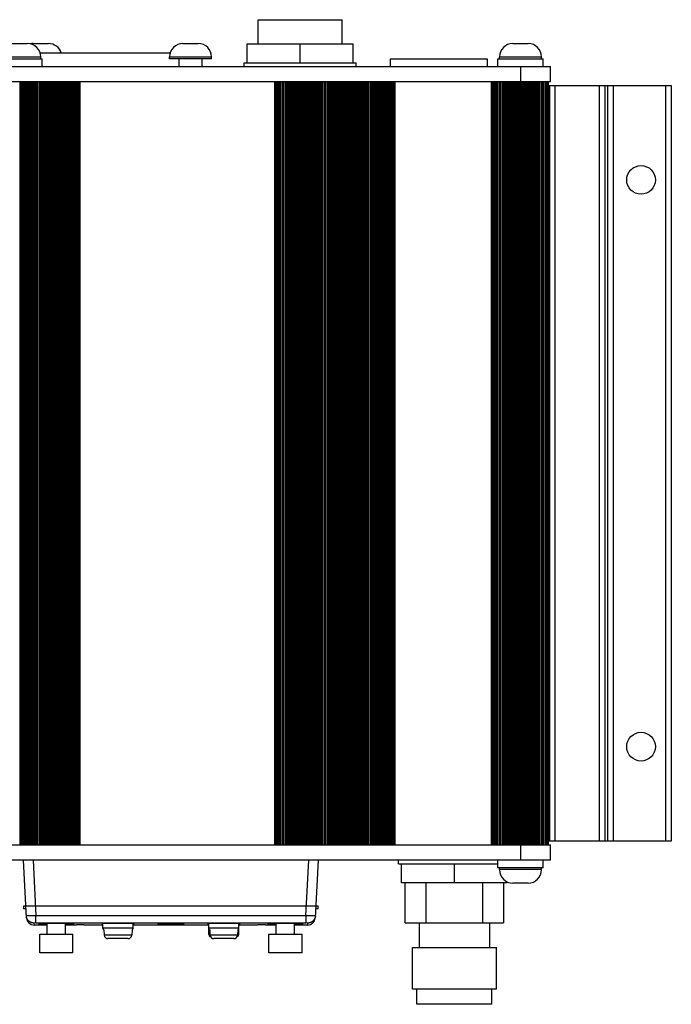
# Model space of a CAD drawing. Header units: inches. Extents: x 0 to 17, y 0 to 11.
# Tile 40 of 40: x 13.2 to 14.9, y 5.4 to 8. Entities that reach past the tile are written whole.
import ezdxf

# ---------------------------------------------------------------- set-up
doc = ezdxf.new("R2010")
doc.units = ezdxf.units.IN
doc.header["$LTSCALE"] = 0.935
doc.header["$MEASUREMENT"] = 0
doc.layers.get('0').update_dxf_attribs({"linetype": 'CONTINUOUS'})

msp = doc.modelspace()

# ---------------------------------------------------------------- linework, layer by layer
at = {"color": 7, "linetype": 'Continuous'}
for p, q in [((13.87069, 7.91824), (13.87069, 7.98108)), ((13.87069, 7.98108), (14.08944, 7.98108)), ((14.08944, 7.91824), (14.08944, 7.98108)), ((13.22988, 7.91903), (13.26962, 7.91903)), ((13.28499, 7.91903), (13.32474, 7.91903)), ((13.67476, 7.91903), (13.7145, 7.91903)), ((13.84227, 7.86903), (13.84227, 7.91824)), ((13.84227, 7.91824), (14.11786, 7.91824)), ((13.98006, 7.86903), (13.98006, 7.91824)), ((14.11786, 7.86903), (14.11786, 7.91824)), ((14.53401, 7.91903), (14.57376, 7.91903)), ((13.13976, 7.88403), (13.30462, 7.88403)), ((13.13976, 7.87903), (13.30841, 7.87903)), ((13.30287, 7.89466), (13.64151, 7.89466)), ((13.30462, 7.87903), (13.30462, 7.88403)), ((13.30841, 7.85903), (13.30841, 7.87903)), ((13.63976, 7.87903), (13.63976, 7.88403)), ((13.63976, 7.88403), (13.7495, 7.88403)), ((13.7495, 7.87903), (13.63976, 7.87903)), ((13.66463, 7.85903), (13.66463, 7.87903)), ((13.72463, 7.85903), (13.72463, 7.87903)), ((13.7495, 7.87903), (13.7495, 7.88403)), ((14.21447, 7.87903), (14.21447, 7.85903)), ((14.21447, 7.87903), (14.46684, 7.87903)), ((14.46684, 7.87903), (14.46684, 7.85903)), ((14.49523, 7.85903), (14.49523, 7.87903)), ((14.49523, 7.87903), (14.61254, 7.87903)), ((14.49901, 7.87903), (14.49901, 7.88403)), ((14.49901, 7.88403), (14.60876, 7.88403)), ((14.60876, 7.87903), (14.60876, 7.88403)), ((14.61254, 7.85903), (14.61254, 7.87903)), ((11.86786, 7.85903), (14.63164, 7.85903)), ((13.83438, 7.85903), (13.83438, 7.86903)), ((13.83438, 7.86903), (14.12575, 7.86903)), ((14.12575, 7.85903), (14.12575, 7.86903)), ((14.55388, 7.85903), (14.55388, 7.81966)), ((14.63164, 7.81966), (14.63164, 7.85903)), ((11.86786, 7.81966), (14.63164, 7.81966)), ((13.25014, 7.81966), (13.25014, 5.83147)), ((13.25369, 7.81966), (13.25369, 5.83147)), ((13.25723, 5.83147), (13.25723, 7.81966)), ((13.25802, 7.81966), (13.25802, 5.83147)), ((13.26156, 7.81966), (13.26156, 5.83147)), ((13.2651, 5.83147), (13.2651, 7.81966)), ((13.26589, 7.81966), (13.26589, 5.83147)), ((13.26943, 7.81966), (13.26943, 5.83147)), ((13.27298, 5.83147), (13.27298, 7.81966)), ((13.27377, 7.81966), (13.27377, 5.83147)), ((13.27731, 7.81966), (13.27731, 5.83147)), ((13.28085, 5.83147), (13.28085, 7.81966)), ((13.28164, 7.81966), (13.28164, 5.83147)), ((13.28518, 7.81966), (13.28518, 5.83147)), ((13.28873, 5.83147), (13.28873, 7.81966)), ((13.28951, 7.81966), (13.28951, 5.83147)), ((13.29306, 7.81966), (13.29306, 5.83147)), ((13.2966, 5.83147), (13.2966, 7.81966)), ((13.29739, 7.81966), (13.29739, 5.83147)), ((13.30093, 7.81966), (13.30093, 5.83147)), ((13.30447, 5.83147), (13.30447, 7.81966)), ((13.30526, 7.81966), (13.30526, 5.83147)), ((13.3088, 7.81966), (13.3088, 5.83147)), ((13.31235, 5.83147), (13.31235, 7.81966)), ((13.31314, 7.81966), (13.31314, 5.83147)), ((13.31668, 7.81966), (13.31668, 5.83147)), ((13.32022, 5.83147), (13.32022, 7.81966)), ((13.32101, 7.81966), (13.32101, 5.83147)), ((13.32455, 7.81966), (13.32455, 5.83147)), ((13.3281, 5.83147), (13.3281, 7.81966)), ((13.32888, 7.81966), (13.32888, 5.83147)), ((13.33243, 7.81966), (13.33243, 5.83147)), ((13.33597, 5.83147), (13.33597, 7.81966)), ((13.33676, 7.81966), (13.33676, 5.83147)), ((13.3403, 7.81966), (13.3403, 5.83147)), ((13.34384, 5.83147), (13.34384, 7.81966)), ((13.34463, 7.81966), (13.34463, 5.83147)), ((13.34817, 7.81966), (13.34817, 5.83147)), ((13.35172, 5.83147), (13.35172, 7.81966)), ((13.35251, 7.81966), (13.35251, 5.83147)), ((13.35605, 7.81966), (13.35605, 5.83147)), ((13.35959, 5.83147), (13.35959, 7.81966)), ((13.36038, 7.81966), (13.36038, 5.83147)), ((13.36392, 7.81966), (13.36392, 5.83147)), ((13.36747, 5.83147), (13.36747, 7.81966)), ((13.36825, 7.81966), (13.36825, 5.83147)), ((13.3718, 7.81966), (13.3718, 5.83147)), ((13.37534, 5.83147), (13.37534, 7.81966)), ((13.37613, 7.81966), (13.37613, 5.83147)), ((13.37967, 7.81966), (13.37967, 5.83147)), ((13.38321, 5.83147), (13.38321, 7.81966)), ((13.384, 7.81966), (13.384, 5.83147)), ((13.38754, 7.81966), (13.38754, 5.83147)), ((13.39109, 5.83147), (13.39109, 7.81966)), ((13.39188, 7.81966), (13.39188, 5.83147)), ((13.39542, 7.81966), (13.39542, 5.83147)), ((13.39896, 5.83147), (13.39896, 7.81966)), ((13.39975, 7.81966), (13.39975, 5.83147)), ((13.40329, 7.81966), (13.40329, 5.83147)), ((13.40684, 5.83147), (13.40684, 7.81966)), ((13.91353, 7.81966), (13.91353, 5.83147)), ((13.91707, 7.81966), (13.91707, 5.83147)), ((13.92062, 5.83147), (13.92062, 7.81966)), ((13.9214, 7.81966), (13.9214, 5.83147)), ((13.92495, 7.81966), (13.92495, 5.83147)), ((13.92849, 5.83147), (13.92849, 7.81966)), ((13.92928, 7.81966), (13.92928, 5.83147)), ((13.93282, 7.81966), (13.93282, 5.83147)), ((13.93636, 5.83147), (13.93636, 7.81966)), ((13.93715, 7.81966), (13.93715, 5.83147)), ((13.94069, 7.81966), (13.94069, 5.83147)), ((13.94424, 5.83147), (13.94424, 7.81966)), ((13.94502, 7.81966), (13.94502, 5.83147)), ((13.94857, 7.81966), (13.94857, 5.83147)), ((13.95211, 5.83147), (13.95211, 7.81966)), ((13.9529, 7.81966), (13.9529, 5.83147)), ((13.95644, 7.81966), (13.95644, 5.83147)), ((13.95999, 5.83147), (13.95999, 7.81966)), ((13.96077, 7.81966), (13.96077, 5.83147)), ((13.96432, 7.81966), (13.96432, 5.83147)), ((13.96786, 5.83147), (13.96786, 7.81966)), ((13.96865, 7.81966), (13.96865, 5.83147)), ((13.97219, 7.81966), (13.97219, 5.83147)), ((13.97573, 5.83147), (13.97573, 7.81966)), ((13.97652, 7.81966), (13.97652, 5.83147)), ((13.98006, 7.81966), (13.98006, 5.83147)), ((13.98361, 5.83147), (13.98361, 7.81966)), ((13.9844, 7.81966), (13.9844, 5.83147)), ((13.98794, 7.81966), (13.98794, 5.83147)), ((13.99148, 5.83147), (13.99148, 7.81966)), ((13.99227, 7.81966), (13.99227, 5.83147)), ((13.99581, 7.81966), (13.99581, 5.83147)), ((13.99936, 5.83147), (13.99936, 7.81966)), ((14.00014, 7.81966), (14.00014, 5.83147)), ((14.00369, 7.81966), (14.00369, 5.83147)), ((14.00723, 5.83147), (14.00723, 7.81966)), ((14.00802, 7.81966), (14.00802, 5.83147)), ((14.01156, 7.81966), (14.01156, 5.83147)), ((14.0151, 5.83147), (14.0151, 7.81966)), ((14.01589, 7.81966), (14.01589, 5.83147)), ((14.01943, 7.81966), (14.01943, 5.83147)), ((14.02298, 5.83147), (14.02298, 7.81966)), ((14.02377, 7.81966), (14.02377, 5.83147)), ((14.02731, 7.81966), (14.02731, 5.83147)), ((14.03085, 5.83147), (14.03085, 7.81966)), ((14.03164, 7.81966), (14.03164, 5.83147)), ((14.03518, 7.81966), (14.03518, 5.83147)), ((14.03873, 5.83147), (14.03873, 7.81966)), ((14.03951, 7.81966), (14.03951, 5.83147)), ((14.04306, 7.81966), (14.04306, 5.83147)), ((14.0466, 5.83147), (14.0466, 7.81966)), ((14.04739, 7.81966), (14.04739, 5.83147)), ((14.05093, 7.81966), (14.05093, 5.83147)), ((14.05447, 5.83147), (14.05447, 7.81966)), ((14.05526, 7.81966), (14.05526, 5.83147)), ((14.0588, 7.81966), (14.0588, 5.83147)), ((14.06235, 5.83147), (14.06235, 7.81966)), ((14.06314, 7.81966), (14.06314, 5.83147)), ((14.06668, 7.81966), (14.06668, 5.83147)), ((14.07022, 5.83147), (14.07022, 7.81966)), ((14.07101, 7.81966), (14.07101, 5.83147)), ((14.07455, 7.81966), (14.07455, 5.83147)), ((14.0781, 5.83147), (14.0781, 7.81966)), ((14.07888, 7.81966), (14.07888, 5.83147)), ((14.08243, 7.81966), (14.08243, 5.83147)), ((14.08597, 5.83147), (14.08597, 7.81966)), ((14.08676, 7.81966), (14.08676, 5.83147)), ((14.0903, 7.81966), (14.0903, 5.83147)), ((14.09384, 5.83147), (14.09384, 7.81966)), ((14.09463, 7.81966), (14.09463, 5.83147)), ((14.09817, 7.81966), (14.09817, 5.83147)), ((14.10172, 5.83147), (14.10172, 7.81966)), ((14.10251, 7.81966), (14.10251, 5.83147)), ((14.10605, 7.81966), (14.10605, 5.83147)), ((14.10959, 5.83147), (14.10959, 7.81966)), ((14.11038, 7.81966), (14.11038, 5.83147)), ((14.11392, 7.81966), (14.11392, 5.83147)), ((14.11747, 5.83147), (14.11747, 7.81966)), ((14.11825, 7.81966), (14.11825, 5.83147)), ((14.1218, 7.81966), (14.1218, 5.83147)), ((14.12534, 5.83147), (14.12534, 7.81966)), ((14.12613, 7.81966), (14.12613, 5.83147)), ((14.12967, 7.81966), (14.12967, 5.83147)), ((14.13321, 5.83147), (14.13321, 7.81966)), ((14.134, 7.81966), (14.134, 5.83147)), ((14.13754, 7.81966), (14.13754, 5.83147)), ((14.14109, 5.83147), (14.14109, 7.81966)), ((14.14188, 7.81966), (14.14188, 5.83147)), ((14.14542, 7.81966), (14.14542, 5.83147)), ((14.14896, 5.83147), (14.14896, 7.81966)), ((14.14975, 7.81966), (14.14975, 5.83147)), ((14.15329, 7.81966), (14.15329, 5.83147)), ((14.15684, 5.83147), (14.15684, 7.81966)), ((14.15762, 7.81966), (14.15762, 5.83147)), ((14.16117, 7.81966), (14.16117, 5.83147)), ((14.16471, 5.83147), (14.16471, 7.81966)), ((14.1655, 7.81966), (14.1655, 5.83147)), ((14.16904, 7.81966), (14.16904, 5.83147)), ((14.17258, 5.83147), (14.17258, 7.81966)), ((14.17337, 7.81966), (14.17337, 5.83147)), ((14.17691, 7.81966), (14.17691, 5.83147)), ((14.18046, 5.83147), (14.18046, 7.81966)), ((14.18125, 7.81966), (14.18125, 5.83147)), ((14.18479, 7.81966), (14.18479, 5.83147)), ((14.18833, 5.83147), (14.18833, 7.81966)), ((14.18912, 7.81966), (14.18912, 5.83147)), ((14.19266, 7.81966), (14.19266, 5.83147)), ((14.19621, 5.83147), (14.19621, 7.81966)), ((14.19699, 7.81966), (14.19699, 5.83147)), ((14.20054, 7.81966), (14.20054, 5.83147)), ((14.20408, 5.83147), (14.20408, 7.81966)), ((14.20487, 7.81966), (14.20487, 5.83147)), ((14.20841, 7.81966), (14.20841, 5.83147)), ((14.21195, 5.83147), (14.21195, 7.81966)), ((14.21274, 7.81966), (14.21274, 5.83147)), ((14.21628, 7.81966), (14.21628, 5.83147)), ((14.21983, 5.83147), (14.21983, 7.81966)), ((14.22062, 7.81966), (14.22062, 5.83147)), ((14.22416, 7.81966), (14.22416, 5.83147)), ((14.2277, 5.83147), (14.2277, 7.81966)), ((14.47774, 7.81966), (14.47774, 5.83147)), ((14.48129, 7.81966), (14.48129, 5.83147)), ((14.48483, 5.83147), (14.48483, 7.81966)), ((14.48562, 7.81966), (14.48562, 5.83147)), ((14.48916, 7.81966), (14.48916, 5.83147)), ((14.49271, 5.83147), (14.49271, 7.81966)), ((14.49349, 7.81966), (14.49349, 5.83147)), ((14.49704, 7.81966), (14.49704, 5.83147)), ((14.50058, 5.83147), (14.50058, 7.81966)), ((14.50137, 7.81966), (14.50137, 5.83147)), ((14.50491, 7.81966), (14.50491, 5.83147)), ((14.50845, 5.83147), (14.50845, 7.81966)), ((14.50924, 7.81966), (14.50924, 5.83147)), ((14.51278, 7.81966), (14.51278, 5.83147)), ((14.51633, 5.83147), (14.51633, 7.81966)), ((14.51711, 7.81966), (14.51711, 5.83147)), ((14.52066, 7.81966), (14.52066, 5.83147)), ((14.5242, 5.83147), (14.5242, 7.81966)), ((14.52499, 7.81966), (14.52499, 5.83147)), ((14.52853, 7.81966), (14.52853, 5.83147)), ((14.53208, 5.83147), (14.53208, 7.81966)), ((14.53286, 7.81966), (14.53286, 5.83147)), ((14.53641, 7.81966), (14.53641, 5.83147)), ((14.53995, 5.83147), (14.53995, 7.81966)), ((14.54074, 7.81966), (14.54074, 5.83147)), ((14.54428, 7.81966), (14.54428, 5.83147)), ((14.54782, 5.83147), (14.54782, 7.81966)), ((14.54861, 7.81966), (14.54861, 5.83147)), ((14.55215, 7.81966), (14.55215, 5.83147)), ((14.5556, 5.83147), (14.5556, 7.81966)), ((14.55656, 7.81966), (14.55656, 5.83147)), ((14.56021, 5.83147), (14.56021, 7.81966)), ((14.56039, 7.81966), (14.56039, 5.83147)), ((14.56444, 5.83147), (14.56444, 7.81966)), ((14.56521, 7.81966), (14.56521, 5.83147)), ((14.56822, 7.81966), (14.56822, 5.83147)), ((14.57057, 5.83147), (14.57057, 7.81966)), ((14.57161, 7.81966), (14.57161, 5.83147)), ((14.57586, 5.83147), (14.57586, 7.81966)), ((14.57632, 7.81966), (14.57632, 5.83147)), ((14.58095, 5.83147), (14.58095, 7.81966)), ((14.58168, 7.81966), (14.58168, 5.83147)), ((14.58387, 7.81966), (14.58387, 5.83147)), ((14.58471, 5.83147), (14.58471, 7.81966)), ((14.58564, 7.81966), (14.58564, 5.83147)), ((14.59026, 5.83147), (14.59026, 7.81966)), ((14.59097, 7.81966), (14.59097, 5.83147)), ((14.59592, 5.83147), (14.59592, 7.81966)), ((14.59656, 7.81966), (14.59656, 5.83147)), ((14.59801, 7.81966), (14.59801, 5.83147)), ((14.6026, 5.83147), (14.6026, 7.81966)), ((14.60352, 7.81966), (14.60352, 5.83147)), ((14.60851, 5.83147), (14.60851, 7.81966)), ((14.60902, 7.81966), (14.60902, 5.83147)), ((14.60986, 7.81966), (14.60986, 5.83147)), ((14.61217, 5.83147), (14.61217, 7.81966)), ((14.61325, 7.81966), (14.61325, 5.83147)), ((14.618, 5.83147), (14.618, 7.81966)), ((14.61835, 7.81966), (14.61835, 5.83147)), ((14.61873, 7.81966), (14.61873, 5.83147)), ((14.61961, 7.81966), (14.61961, 5.83147)), ((14.62385, 5.83147), (14.62385, 7.81966)), ((14.62403, 7.81966), (14.62403, 5.83147)), ((14.62412, 7.81966), (14.62412, 5.83147)), ((14.62573, 7.81966), (14.62573, 5.83147)), ((14.62573, 7.80982), (14.9466, 7.80982)), ((14.62967, 7.80982), (14.62967, 5.84132)), ((14.64443, 5.84132), (14.64443, 7.80982)), ((14.75903, 7.80982), (14.75903, 5.84132)), ((14.77477, 5.84132), (14.77477, 7.80982)), ((14.78061, 7.80982), (14.78061, 5.84132)), ((14.79636, 5.84132), (14.79636, 7.80982)), ((14.93184, 7.80982), (14.93184, 5.84132)), ((14.9466, 7.80982), (14.9466, 5.84132)), ((11.86786, 5.83147), (14.63164, 5.83147)), ((14.55388, 5.83147), (14.55388, 5.7921)), ((14.9466, 5.84132), (14.62573, 5.84132)), ((14.63164, 5.7921), (14.63164, 5.83147)), ((14.63164, 5.7921), (11.86786, 5.7921)), ((13.26749, 5.64147), (13.25959, 5.7921)), ((13.28456, 5.7921), (13.29217, 5.64686)), ((13.99473, 5.64686), (14.00234, 5.7921)), ((14.02731, 5.7921), (14.01941, 5.64147)), ((14.23596, 5.7821), (14.23596, 5.7921)), ((14.23596, 5.7821), (14.49523, 5.7821)), ((14.24384, 5.73289), (14.24384, 5.7821)), ((14.38164, 5.73289), (14.38164, 5.7821)), ((14.49523, 5.7721), (14.49523, 5.7921)), ((14.61254, 5.7721), (14.49523, 5.7721)), ((14.49901, 5.7671), (14.49901, 5.7721)), ((14.60876, 5.7671), (14.60876, 5.7721)), ((14.61254, 5.7721), (14.61254, 5.7921)), ((14.60876, 5.7671), (14.49901, 5.7671)), ((14.51943, 5.73289), (14.24384, 5.73289)), ((14.25348, 5.62891), (14.25348, 5.73289)), ((14.30842, 5.62891), (14.30842, 5.73289)), ((14.45486, 5.73289), (14.45486, 5.62891)), ((14.5098, 5.73289), (14.5098, 5.62891)), ((14.51943, 5.73289), (14.51943, 5.73543)), ((14.57376, 5.7321), (14.53401, 5.7321)), ((14.02731, 5.67153), (13.25959, 5.67153)), ((13.25959, 5.67153), (13.25959, 5.66531)), ((14.02731, 5.66531), (14.02731, 5.67153)), ((13.26624, 5.66531), (13.25959, 5.66531)), ((13.2678, 5.64284), (13.26721, 5.6467)), ((13.26815, 5.64165), (13.2678, 5.64284)), ((13.99473, 5.64686), (13.29217, 5.64686)), ((13.29217, 5.62821), (13.29217, 5.64686)), ((13.99473, 5.64686), (13.99473, 5.62821)), ((14.0191, 5.64284), (14.01881, 5.64182)), ((14.01969, 5.6467), (14.0191, 5.64284)), ((14.02731, 5.66531), (14.02066, 5.66531)), ((13.29217, 5.62821), (13.28687, 5.62805)), ((13.28687, 5.62805), (13.28714, 5.62281)), ((13.3213, 5.62281), (13.28714, 5.62281)), ((13.29217, 5.62821), (13.99473, 5.62821)), ((13.3213, 5.59939), (13.3213, 5.62701)), ((13.36914, 5.59939), (13.36914, 5.62701)), ((13.39739, 5.62281), (13.36914, 5.62281)), ((13.39806, 5.62318), (13.39739, 5.62314)), ((13.39739, 5.62314), (13.39739, 5.62281)), ((13.41707, 5.62331), (13.39806, 5.62318)), ((13.41707, 5.62331), (13.46628, 5.62331)), ((13.46333, 5.62603), (13.46605, 5.62569)), ((13.46628, 5.61501), (13.46628, 5.62638)), ((13.54502, 5.61501), (13.54502, 5.62638)), ((13.54502, 5.62331), (13.74188, 5.62331)), ((13.54527, 5.62569), (13.54798, 5.62603)), ((13.61392, 5.62645), (13.61392, 5.62603)), ((13.67298, 5.62645), (13.67298, 5.62603)), ((13.73892, 5.62603), (13.74164, 5.62569)), ((13.74188, 5.59828), (13.74188, 5.62638)), ((13.82062, 5.59828), (13.82062, 5.62638)), ((13.82062, 5.62331), (13.86983, 5.62331)), ((13.82086, 5.62569), (13.82357, 5.62603)), ((13.88884, 5.62318), (13.86983, 5.62331)), ((13.88951, 5.62314), (13.88884, 5.62318)), ((13.88951, 5.62281), (13.88951, 5.62314)), ((13.91776, 5.62281), (13.88951, 5.62281)), ((13.91776, 5.59939), (13.91776, 5.62701)), ((13.9656, 5.59939), (13.9656, 5.62701)), ((13.99976, 5.62281), (13.9656, 5.62281)), ((14.00003, 5.62805), (13.99473, 5.62821)), ((13.99976, 5.62281), (14.00003, 5.62805)), ((14.25348, 5.62891), (14.5098, 5.62891)), ((14.28968, 5.62891), (14.28968, 5.56395)), ((14.4736, 5.62891), (14.4736, 5.56395)), ((13.30191, 5.59939), (13.38853, 5.59939)), ((13.30191, 5.55017), (13.30191, 5.59939)), ((13.38853, 5.55017), (13.38853, 5.59939)), ((13.54502, 5.61501), (13.46628, 5.61501)), ((13.46899, 5.61059), (13.46972, 5.59671)), ((13.54159, 5.59671), (13.46972, 5.59671)), ((13.54232, 5.61059), (13.54159, 5.59671)), ((13.82062, 5.61501), (13.74188, 5.61501)), ((13.74522, 5.59828), (13.74188, 5.59828)), ((13.74458, 5.61059), (13.74531, 5.59671)), ((13.81718, 5.59671), (13.74531, 5.59671)), ((13.81791, 5.61059), (13.81718, 5.59671)), ((13.82062, 5.59828), (13.81727, 5.59828)), ((13.89837, 5.59939), (13.98499, 5.59939)), ((13.89837, 5.55017), (13.89837, 5.59939)), ((13.98499, 5.55017), (13.98499, 5.59939)), ((13.53176, 5.58738), (13.47955, 5.58738)), ((13.80736, 5.58738), (13.75514, 5.58738)), ((13.38853, 5.55017), (13.30191, 5.55017)), ((13.98499, 5.55017), (13.89837, 5.55017)), ((14.27226, 5.56395), (14.49101, 5.56395)), ((14.27226, 5.45569), (14.27226, 5.56395)), ((14.49101, 5.45569), (14.49101, 5.56395)), ((14.49101, 5.45569), (14.27226, 5.45569)), ((14.28405, 5.41632), (14.28405, 5.45569)), ((14.47923, 5.41632), (14.47923, 5.45569)), ((14.47923, 5.41632), (14.28405, 5.41632))]:
    msp.add_line(p, q, dxfattribs=at)
for centre in [(14.86786, 7.56376), (14.86786, 6.08738)]:
    msp.add_circle(centre, 0.0374, dxfattribs=at)
for centre, radius, start, end in [((13.26962, 7.88403), 0.035, 0, 90), ((13.28499, 7.88403), 0.035, 90, 102.72985), ((13.32474, 7.88403), 0.035, 17.72479, 90), ((13.67476, 7.88403), 0.035, 90, 180), ((13.7145, 7.88403), 0.035, 0, 90), ((14.53401, 7.88403), 0.035, 90, 180), ((14.57376, 7.88403), 0.035, 0, 90), ((14.53401, 5.7671), 0.035, 180, 270), ((14.57376, 5.7671), 0.035, 270, 360), ((13.28714, 5.6425), 0.01969, 183.00001, 270), ((13.99976, 5.6425), 0.01969, 270, 356.99999), ((13.47128, 5.61501), 0.005, 180, 242.56838), ((13.47955, 5.59722), 0.00984, 183, 270), ((13.53176, 5.59722), 0.00984, 270, 357), ((13.54002, 5.61501), 0.005, 297.43184, 360), ((13.74688, 5.61501), 0.005, 180, 242.56838), ((13.74688, 5.59828), 0.005, 180, 261.57917), ((13.75514, 5.59722), 0.00984, 183, 270), ((13.80736, 5.59722), 0.00984, 270, 357), ((13.81562, 5.59828), 0.005, 278.42064, 360), ((13.81562, 5.61501), 0.005, 297.43184, 360)]:
    msp.add_arc(centre, radius, start, end, dxfattribs=at)
for points, knots in [([(13.29217, 5.64686), (13.29055, 5.64679), (13.28737, 5.64667), (13.28345, 5.64655), (13.28045, 5.64647), (13.27836, 5.64643), (13.2764, 5.6464), (13.27459, 5.64638), (13.27295, 5.64637), (13.2715, 5.64638), (13.27024, 5.6464), (13.2692, 5.64643), (13.26846, 5.64647), (13.26799, 5.64651), (13.26772, 5.64654), (13.26753, 5.64657), (13.26741, 5.6466), (13.26734, 5.64662), (13.26729, 5.64664), (13.26724, 5.64666), (13.26721, 5.64668), (13.26721, 5.6467)], [0, 0, 0, 0, 0.1946167, 0.381853, 0.4703271, 0.5542706, 0.6328997, 0.7054554, 0.7712114, 0.829569, 0.8799641, 0.9219128, 0.9550576, 0.9682257, 0.9790846, 0.9876312, 0.9910412, 0.9938808, 0.9961599, 0.9978995, 1, 1, 1, 1]), ([(14.01969, 5.6467), (14.01969, 5.64668), (14.01966, 5.64666), (14.01961, 5.64664), (14.01956, 5.64662), (14.01949, 5.6466), (14.01937, 5.64657), (14.01918, 5.64654), (14.01891, 5.64651), (14.01844, 5.64647), (14.0177, 5.64643), (14.01666, 5.6464), (14.0154, 5.64638), (14.01395, 5.64637), (14.01231, 5.64638), (14.0105, 5.6464), (14.00854, 5.64643), (14.00645, 5.64647), (14.00345, 5.64655), (13.99953, 5.64667), (13.99635, 5.64679), (13.99473, 5.64686)], [0, 0, 0, 0, 0.0021016, 0.0038414, 0.0061206, 0.0089604, 0.0123704, 0.020917, 0.0317757, 0.0449438, 0.0780886, 0.1200372, 0.1704323, 0.2287897, 0.2945456, 0.3671011, 0.44573, 0.5296733, 0.6181473, 0.8053835, 1, 1, 1, 1]), ([(13.28687, 5.62805), (13.28592, 5.62805), (13.28398, 5.6282), (13.28157, 5.62873), (13.27966, 5.6294), (13.27823, 5.63003), (13.27684, 5.63078), (13.27506, 5.63193), (13.273, 5.63364), (13.27091, 5.63607), (13.26953, 5.63832), (13.26866, 5.64021), (13.2683, 5.64117), (13.26815, 5.64165)], [0, 0, 0, 0, 0.1152351, 0.2358224, 0.2978698, 0.36095, 0.4248383, 0.4892825, 0.6188245, 0.7482075, 0.875858, 0.9384715, 1, 1, 1, 1]), ([(13.39148, 5.62603), (13.39148, 5.62604), (13.39147, 5.62605), (13.39145, 5.62607), (13.39141, 5.62609), (13.39135, 5.62611), (13.39125, 5.62614), (13.39112, 5.62616), (13.3909, 5.6262), (13.39056, 5.62625), (13.39006, 5.6263), (13.38945, 5.62635), (13.38874, 5.6264), (13.38793, 5.62646), (13.38701, 5.62651), (13.38558, 5.62658), (13.38356, 5.62666), (13.38087, 5.62675), (13.37783, 5.62684), (13.37448, 5.62692), (13.37084, 5.62699), (13.36696, 5.62705), (13.36287, 5.6271), (13.35861, 5.62715), (13.35271, 5.62719), (13.34522, 5.62721), (13.33774, 5.62719), (13.33184, 5.62715), (13.32757, 5.6271), (13.32348, 5.62705), (13.3196, 5.62699), (13.31597, 5.62692), (13.31261, 5.62684), (13.30958, 5.62675), (13.30688, 5.62666), (13.30486, 5.62658), (13.30344, 5.62651), (13.30252, 5.62646), (13.3017, 5.6264), (13.30099, 5.62635), (13.30038, 5.6263), (13.29989, 5.62625), (13.29954, 5.6262), (13.29932, 5.62616), (13.29919, 5.62614), (13.2991, 5.62611), (13.29903, 5.62609), (13.29899, 5.62607), (13.29897, 5.62605), (13.29896, 5.62604), (13.29896, 5.62603)], [0, 0, 0, 0, 0.0003234, 0.0005603, 0.0008605, 0.0016662, 0.002757, 0.0041382, 0.0058118, 0.0100387, 0.0154378, 0.0219999, 0.0297076, 0.0385427, 0.0484863, 0.0595182, 0.08473, 0.1139313, 0.1468505, 0.1831639, 0.2225317, 0.2645689, 0.3088737, 0.3550193, 0.4025604, 0.499994, 0.5974269, 0.6449683, 0.6911149, 0.7354202, 0.7774581, 0.8168264, 0.8531414, 0.8860624, 0.9152648, 0.9404781, 0.9515104, 0.9614546, 0.9702904, 0.9779989, 0.9845617, 0.9899612, 0.9941882, 0.9958619, 0.9972431, 0.9983339, 0.9991395, 0.9994398, 0.9996766, 1, 1, 1, 1]), ([(13.29896, 5.62603), (13.29896, 5.62601), (13.29898, 5.62599), (13.29902, 5.62597), (13.29906, 5.62596), (13.29911, 5.62594), (13.29921, 5.62592), (13.29944, 5.62587), (13.29987, 5.62581), (13.30053, 5.62575), (13.30137, 5.62569), (13.30239, 5.62563), (13.30358, 5.62557), (13.30494, 5.62552), (13.30647, 5.62546), (13.30816, 5.62541), (13.31, 5.62536), (13.31273, 5.6253), (13.31647, 5.62523), (13.31954, 5.62519), (13.32116, 5.62517)], [0, 0, 0, 0, 0.0018779, 0.0034164, 0.0054316, 0.0079445, 0.0109653, 0.0185484, 0.039929, 0.0696041, 0.1074818, 0.1533997, 0.2071867, 0.268649, 0.3375167, 0.4135023, 0.4963154, 0.5856192, 0.7821748, 1, 1, 1, 1]), ([(13.36929, 5.62517), (13.3709, 5.62519), (13.37398, 5.62523), (13.37771, 5.6253), (13.38044, 5.62536), (13.38228, 5.62541), (13.38397, 5.62546), (13.3855, 5.62552), (13.38686, 5.62557), (13.38806, 5.62563), (13.38908, 5.62569), (13.38992, 5.62575), (13.39057, 5.62581), (13.391, 5.62587), (13.39124, 5.62592), (13.39133, 5.62594), (13.39138, 5.62596), (13.39143, 5.62597), (13.39146, 5.62599), (13.39148, 5.62601), (13.39148, 5.62603)], [0, 0, 0, 0, 0.2178213, 0.4143772, 0.5036822, 0.5864945, 0.6624804, 0.7313489, 0.7928107, 0.8465977, 0.8925174, 0.9303972, 0.9600729, 0.9814529, 0.9890356, 0.9920561, 0.9945688, 0.9965838, 0.9981222, 1, 1, 1, 1]), ([(13.54798, 5.62603), (13.54798, 5.62604), (13.54797, 5.62605), (13.54795, 5.62606), (13.54791, 5.62608), (13.54786, 5.6261), (13.54777, 5.62613), (13.54765, 5.62615), (13.54745, 5.62619), (13.54713, 5.62623), (13.54668, 5.62628), (13.54612, 5.62632), (13.54547, 5.62637), (13.54473, 5.62642), (13.54388, 5.62647), (13.54258, 5.62653), (13.54073, 5.62661), (13.53827, 5.62669), (13.53549, 5.62677), (13.53242, 5.62684), (13.5291, 5.6269), (13.52554, 5.62696), (13.5218, 5.62701), (13.5179, 5.62704), (13.5125, 5.62708), (13.50566, 5.6271), (13.49881, 5.62708), (13.49341, 5.62704), (13.48951, 5.62701), (13.48577, 5.62696), (13.48222, 5.6269), (13.47889, 5.62684), (13.47582, 5.62677), (13.47304, 5.62669), (13.47058, 5.62661), (13.46873, 5.62653), (13.46743, 5.62647), (13.46658, 5.62642), (13.46584, 5.62637), (13.46519, 5.62632), (13.46463, 5.62628), (13.46418, 5.62623), (13.46386, 5.62619), (13.46366, 5.62615), (13.46354, 5.62613), (13.46345, 5.6261), (13.4634, 5.62608), (13.46336, 5.62606), (13.46334, 5.62605), (13.46333, 5.62604), (13.46333, 5.62603)], [0, 0, 0, 0, 0.0003234, 0.0005602, 0.0008604, 0.001666, 0.0027567, 0.0041378, 0.0058114, 0.010038, 0.0154371, 0.021999, 0.0297065, 0.0385414, 0.048485, 0.0595168, 0.0847285, 0.1139297, 0.1468489, 0.1831623, 0.22253, 0.2645671, 0.308872, 0.3550178, 0.4025591, 0.4999931, 0.5974267, 0.644968, 0.6911145, 0.7354196, 0.7774574, 0.8168257, 0.8531409, 0.8860623, 0.9152651, 0.9404786, 0.9515109, 0.9614551, 0.9702909, 0.9779995, 0.9845622, 0.9899617, 0.9941886, 0.9958622, 0.9972433, 0.998334, 0.9991396, 0.9994398, 0.9996766, 1, 1, 1, 1]), ([(13.61377, 5.62645), (13.6134, 5.62643), (13.61272, 5.6264), (13.61176, 5.62635), (13.61094, 5.6263), (13.61026, 5.62625), (13.60973, 5.6262), (13.60939, 5.62615), (13.60918, 5.62611), (13.6091, 5.62609), (13.60905, 5.62607), (13.60902, 5.62605), (13.609, 5.62604), (13.609, 5.62603)], [0, 0, 0, 0, 0.2284926, 0.4286215, 0.5996228, 0.7407699, 0.8513776, 0.9310897, 0.9593592, 0.9799655, 0.9874579, 0.9931581, 1, 1, 1, 1]), ([(13.609, 5.62603), (13.609, 5.62602), (13.60902, 5.626), (13.60905, 5.62599), (13.6091, 5.62597), (13.60918, 5.62594), (13.60939, 5.62591), (13.60973, 5.62586), (13.61026, 5.62581), (13.61094, 5.62576), (13.61176, 5.62572), (13.61272, 5.62567), (13.6134, 5.62565), (13.61377, 5.62563)], [0, 0, 0, 0, 0.0068273, 0.0125162, 0.0199971, 0.0405815, 0.0688322, 0.1485168, 0.2591114, 0.4002576, 0.5712753, 0.7714441, 1, 1, 1, 1]), ([(13.67314, 5.62645), (13.6723, 5.62648), (13.67047, 5.62655), (13.66628, 5.62667), (13.66017, 5.62678), (13.6521, 5.62686), (13.64346, 5.62689), (13.63481, 5.62686), (13.62674, 5.62678), (13.62063, 5.62667), (13.61644, 5.62655), (13.61461, 5.62648), (13.61377, 5.62645)], [0, 0, 0, 0, 0.0423372, 0.0923642, 0.2120274, 0.3509916, 0.4999468, 0.64891, 0.7878947, 0.9075919, 0.9576398, 1, 1, 1, 1]), ([(13.61377, 5.62563), (13.6146, 5.6256), (13.61643, 5.62554), (13.62063, 5.62545), (13.62673, 5.62535), (13.6348, 5.62529), (13.64344, 5.62527), (13.65209, 5.62529), (13.66016, 5.62535), (13.66627, 5.62545), (13.67046, 5.62554), (13.67229, 5.6256), (13.67313, 5.62563)], [0, 0, 0, 0, 0.0423396, 0.0923687, 0.2120342, 0.350997, 0.4999478, 0.6489063, 0.7878892, 0.9075882, 0.9576378, 1, 1, 1, 1]), ([(13.67298, 5.62603), (13.67298, 5.62603), (13.67297, 5.62605), (13.67294, 5.62606), (13.67289, 5.62608), (13.67283, 5.6261), (13.67275, 5.62611), (13.67261, 5.62614), (13.67239, 5.62617), (13.67207, 5.6262), (13.67168, 5.62623), (13.67123, 5.62627), (13.67071, 5.6263), (13.67012, 5.62633), (13.66921, 5.62637), (13.66792, 5.62643), (13.6662, 5.62648), (13.66426, 5.62654), (13.66212, 5.62658), (13.6598, 5.62663), (13.65733, 5.62667), (13.65471, 5.6267), (13.65199, 5.62672), (13.64823, 5.62675), (13.64345, 5.62676), (13.63867, 5.62675), (13.6349, 5.62672), (13.63218, 5.6267), (13.62957, 5.62667), (13.6271, 5.62663), (13.62478, 5.62658), (13.62264, 5.62654), (13.6207, 5.62648), (13.61897, 5.62643), (13.61769, 5.62637), (13.61678, 5.62633), (13.61619, 5.6263), (13.61567, 5.62627), (13.61522, 5.62623), (13.61483, 5.6262), (13.61451, 5.62617), (13.61429, 5.62614), (13.61415, 5.62611), (13.61407, 5.6261), (13.61401, 5.62608), (13.61396, 5.62606), (13.61393, 5.62605), (13.61392, 5.62603), (13.61392, 5.62603)], [0, 0, 0, 0, 0.000323, 0.0008572, 0.0016608, 0.002749, 0.0041271, 0.0057972, 0.0100165, 0.0154082, 0.0219663, 0.0296734, 0.038509, 0.0484524, 0.0594828, 0.0846996, 0.1139053, 0.1468286, 0.1831515, 0.2225214, 0.2645674, 0.3088767, 0.3550277, 0.4025746, 0.5000129, 0.5974501, 0.644996, 0.6911453, 0.7354535, 0.7774982, 0.8168667, 0.853189, 0.8861107, 0.9153151, 0.94053, 0.9515587, 0.9615006, 0.9703347, 0.9780403, 0.9845968, 0.9899868, 0.9942047, 0.9958743, 0.9972519, 0.9983396, 0.999143, 0.999677, 1, 1, 1, 1]), ([(13.61392, 5.62603), (13.61392, 5.62602), (13.61393, 5.62601), (13.61396, 5.62599), (13.61401, 5.62597), (13.61407, 5.62596), (13.61415, 5.62594), (13.61429, 5.62592), (13.61451, 5.62589), (13.61483, 5.62586), (13.61522, 5.62583), (13.61567, 5.6258), (13.61619, 5.62577), (13.61678, 5.62574), (13.61769, 5.6257), (13.61898, 5.62565), (13.6207, 5.6256), (13.62264, 5.62556), (13.62478, 5.62551), (13.6271, 5.62548), (13.62958, 5.62545), (13.63219, 5.62542), (13.63491, 5.6254), (13.63867, 5.62538), (13.64345, 5.62537), (13.64823, 5.62538), (13.652, 5.6254), (13.65472, 5.62542), (13.65733, 5.62545), (13.6598, 5.62548), (13.66212, 5.62551), (13.66426, 5.62556), (13.6662, 5.6256), (13.66792, 5.62565), (13.66921, 5.6257), (13.67012, 5.62574), (13.67071, 5.62577), (13.67123, 5.6258), (13.67168, 5.62583), (13.67207, 5.62586), (13.67239, 5.62589), (13.67261, 5.62592), (13.67275, 5.62594), (13.67283, 5.62596), (13.67289, 5.62597), (13.67294, 5.62599), (13.67297, 5.62601), (13.67298, 5.62602), (13.67298, 5.62603)], [0, 0, 0, 0, 0.0003224, 0.0008558, 0.0016588, 0.0027465, 0.0041243, 0.0057944, 0.0100137, 0.0154057, 0.021964, 0.0296712, 0.0385068, 0.0484502, 0.0594804, 0.0846971, 0.1139028, 0.146826, 0.1831489, 0.2225188, 0.264565, 0.3088746, 0.355026, 0.4025734, 0.5000129, 0.5974513, 0.6449976, 0.6911474, 0.7354559, 0.7775008, 0.8168694, 0.8531916, 0.8861132, 0.9153176, 0.9405323, 0.951561, 0.9615029, 0.970337, 0.9780426, 0.9845993, 0.9899896, 0.9942076, 0.995877, 0.9972544, 0.9983417, 0.9991444, 0.9996776, 1, 1, 1, 1]), ([(13.67313, 5.62563), (13.67349, 5.62565), (13.67418, 5.62567), (13.67514, 5.62572), (13.67596, 5.62576), (13.67664, 5.62581), (13.67717, 5.62586), (13.67751, 5.62591), (13.67772, 5.62594), (13.6778, 5.62597), (13.67785, 5.62599), (13.67788, 5.626), (13.6779, 5.62602), (13.6779, 5.62603)], [0, 0, 0, 0, 0.2285492, 0.4287177, 0.5997414, 0.7408937, 0.8514899, 0.931174, 0.959424, 0.9800074, 0.9874876, 0.9931755, 1, 1, 1, 1]), ([(13.6779, 5.62603), (13.6779, 5.62604), (13.67788, 5.62605), (13.67785, 5.62607), (13.6778, 5.62609), (13.67772, 5.62611), (13.67751, 5.62615), (13.67717, 5.6262), (13.67664, 5.62625), (13.67596, 5.6263), (13.67514, 5.62635), (13.67419, 5.6264), (13.6735, 5.62643), (13.67314, 5.62645)], [0, 0, 0, 0, 0.006845, 0.0125463, 0.0200396, 0.0406472, 0.0689176, 0.1486303, 0.2592365, 0.4003771, 0.5713721, 0.7715009, 1, 1, 1, 1]), ([(13.82357, 5.62603), (13.82357, 5.62604), (13.82356, 5.62605), (13.82354, 5.62606), (13.8235, 5.62608), (13.82345, 5.6261), (13.82336, 5.62613), (13.82324, 5.62615), (13.82304, 5.62619), (13.82272, 5.62623), (13.82227, 5.62628), (13.82171, 5.62632), (13.82106, 5.62637), (13.82032, 5.62642), (13.81948, 5.62647), (13.81817, 5.62653), (13.81632, 5.62661), (13.81386, 5.62669), (13.81108, 5.62677), (13.80801, 5.62684), (13.80469, 5.6269), (13.80114, 5.62696), (13.79739, 5.62701), (13.79349, 5.62704), (13.78809, 5.62708), (13.78125, 5.6271), (13.7744, 5.62708), (13.769, 5.62704), (13.7651, 5.62701), (13.76136, 5.62696), (13.75781, 5.6269), (13.75448, 5.62684), (13.75141, 5.62677), (13.74863, 5.62669), (13.74617, 5.62661), (13.74432, 5.62653), (13.74302, 5.62647), (13.74217, 5.62642), (13.74143, 5.62637), (13.74078, 5.62632), (13.74022, 5.62628), (13.73977, 5.62623), (13.73945, 5.62619), (13.73925, 5.62615), (13.73913, 5.62613), (13.73904, 5.6261), (13.73899, 5.62608), (13.73895, 5.62606), (13.73893, 5.62605), (13.73892, 5.62604), (13.73892, 5.62603)], [0, 0, 0, 0, 0.0003234, 0.0005602, 0.0008604, 0.001666, 0.0027567, 0.0041378, 0.0058114, 0.010038, 0.0154371, 0.021999, 0.0297065, 0.0385414, 0.048485, 0.0595168, 0.0847285, 0.1139297, 0.1468489, 0.1831623, 0.22253, 0.2645671, 0.308872, 0.3550178, 0.4025591, 0.4999931, 0.5974267, 0.644968, 0.6911145, 0.7354196, 0.7774574, 0.8168257, 0.8531409, 0.8860623, 0.9152651, 0.9404786, 0.9515109, 0.9614551, 0.9702909, 0.9779995, 0.9845622, 0.9899617, 0.9941886, 0.9958622, 0.9972433, 0.998334, 0.9991396, 0.9994398, 0.9996766, 1, 1, 1, 1]), ([(13.98794, 5.62603), (13.98794, 5.62604), (13.98793, 5.62605), (13.98791, 5.62607), (13.98787, 5.62609), (13.9878, 5.62611), (13.98771, 5.62614), (13.98758, 5.62616), (13.98736, 5.6262), (13.98701, 5.62625), (13.98652, 5.6263), (13.98591, 5.62635), (13.9852, 5.6264), (13.98438, 5.62646), (13.98346, 5.62651), (13.98204, 5.62658), (13.98002, 5.62666), (13.97733, 5.62675), (13.97429, 5.62684), (13.97093, 5.62692), (13.9673, 5.62699), (13.96342, 5.62705), (13.95933, 5.6271), (13.95507, 5.62715), (13.94916, 5.62719), (13.94168, 5.62721), (13.93419, 5.62719), (13.92829, 5.62715), (13.92403, 5.6271), (13.91994, 5.62705), (13.91606, 5.62699), (13.91242, 5.62692), (13.90907, 5.62684), (13.90603, 5.62675), (13.90334, 5.62666), (13.90132, 5.62658), (13.89989, 5.62651), (13.89897, 5.62646), (13.89816, 5.6264), (13.89745, 5.62635), (13.89684, 5.6263), (13.89634, 5.62625), (13.896, 5.6262), (13.89578, 5.62616), (13.89565, 5.62614), (13.89555, 5.62611), (13.89549, 5.62609), (13.89545, 5.62607), (13.89543, 5.62605), (13.89542, 5.62604), (13.89542, 5.62603)], [0, 0, 0, 0, 0.0003234, 0.0005603, 0.0008605, 0.0016662, 0.002757, 0.0041382, 0.0058118, 0.0100387, 0.0154378, 0.0219999, 0.0297076, 0.0385427, 0.0484863, 0.0595182, 0.08473, 0.1139313, 0.1468505, 0.1831639, 0.2225317, 0.2645689, 0.3088737, 0.3550193, 0.4025604, 0.499994, 0.5974269, 0.6449683, 0.6911149, 0.7354202, 0.7774581, 0.8168264, 0.8531414, 0.8860624, 0.9152648, 0.9404781, 0.9515104, 0.9614546, 0.9702904, 0.9779989, 0.9845617, 0.9899612, 0.9941882, 0.9958619, 0.9972431, 0.9983339, 0.9991395, 0.9994398, 0.9996766, 1, 1, 1, 1]), ([(13.89542, 5.62603), (13.89542, 5.62601), (13.89544, 5.62599), (13.89547, 5.62597), (13.89552, 5.62596), (13.89557, 5.62594), (13.89566, 5.62592), (13.8959, 5.62587), (13.89633, 5.62581), (13.89699, 5.62575), (13.89782, 5.62569), (13.89884, 5.62563), (13.90004, 5.62557), (13.9014, 5.62552), (13.90293, 5.62546), (13.90462, 5.62541), (13.90646, 5.62536), (13.90919, 5.6253), (13.91293, 5.62523), (13.916, 5.62519), (13.91761, 5.62517)], [0, 0, 0, 0, 0.0018779, 0.0034164, 0.0054316, 0.0079445, 0.0109653, 0.0185484, 0.039929, 0.0696041, 0.1074818, 0.1533997, 0.2071867, 0.268649, 0.3375167, 0.4135023, 0.4963154, 0.5856192, 0.7821748, 1, 1, 1, 1]), ([(13.96575, 5.62517), (13.96736, 5.62519), (13.97043, 5.62523), (13.97417, 5.6253), (13.9769, 5.62536), (13.97874, 5.62541), (13.98043, 5.62546), (13.98196, 5.62552), (13.98332, 5.62557), (13.98451, 5.62563), (13.98553, 5.62569), (13.98637, 5.62575), (13.98703, 5.62581), (13.98746, 5.62587), (13.98769, 5.62592), (13.98779, 5.62594), (13.98784, 5.62596), (13.98788, 5.62597), (13.98792, 5.62599), (13.98794, 5.62601), (13.98794, 5.62603)], [0, 0, 0, 0, 0.2178213, 0.4143772, 0.5036822, 0.5864945, 0.6624804, 0.7313489, 0.7928107, 0.8465977, 0.8925174, 0.9303972, 0.9600729, 0.9814529, 0.9890356, 0.9920561, 0.9945688, 0.9965838, 0.9981222, 1, 1, 1, 1]), ([(14.01881, 5.64182), (14.01865, 5.64134), (14.01831, 5.64037), (14.01745, 5.63846), (14.01607, 5.63619), (14.01434, 5.63414), (14.01275, 5.63268), (14.01147, 5.6317), (14.01013, 5.63082), (14.00873, 5.63006), (14.0073, 5.62942), (14.00537, 5.62874), (14.00295, 5.6282), (14.00099, 5.62805), (14.00003, 5.62805)], [0, 0, 0, 0, 0.0614062, 0.1239128, 0.2514397, 0.3807953, 0.4456896, 0.5104735, 0.5749467, 0.6388727, 0.701996, 0.7640851, 0.8847342, 1, 1, 1, 1])]:
    msp.add_open_spline(points, degree=3, knots=knots, dxfattribs=at)

doc.saveas('drawing.dxf')
